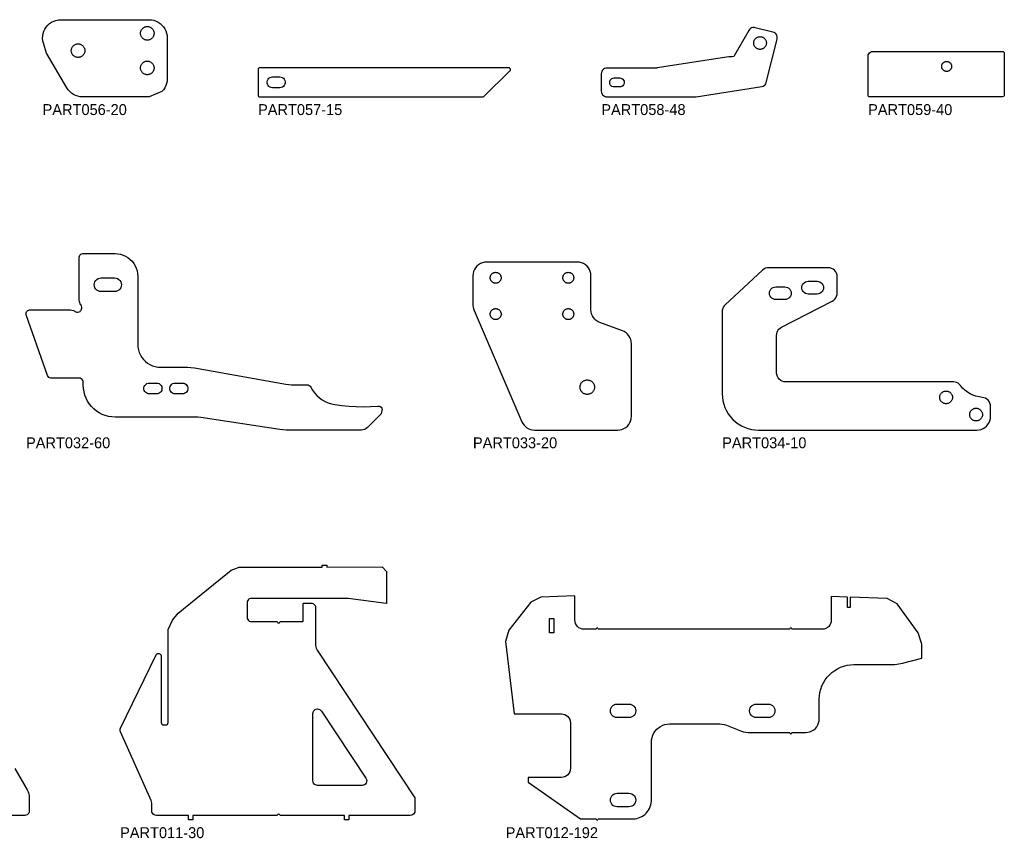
# Model space of a CAD drawing. Header units: millimetres. Extents: x 0 to 7985, y -20 to 1906.
# Tile 5 of 14: x 910 to 1994, y 928 to 1829. Entities that reach past the tile are written whole.
import ezdxf

# ---------------------------------------------------------------- set-up
doc = ezdxf.new("R2010")
doc.units = ezdxf.units.MM
for name, color, linetype in [('LABEL', 7, 'Continuous'), ('PART010-30', 7, 'Continuous'), ('PART011-30', 7, 'Continuous'), ('PART012-192', 7, 'Continuous'), ('PART032-60', 7, 'Continuous'), ('PART033-20', 7, 'Continuous'), ('PART034-10', 7, 'Continuous'), ('PART056-20', 7, 'Continuous'), ('PART057-15', 7, 'Continuous'), ('PART058-48', 7, 'Continuous'), ('PART059-40', 7, 'Continuous')]:
    doc.layers.add(name, color=color, linetype=linetype)

msp = doc.modelspace()

# ---------------------------------------------------------------- linework, layer by layer
at = {"layer": 'PART010-30'}
msp.add_lwpolyline([(904.5095, 1004.3891), (917.9818, 980.9598), (919.0038, 978.8793), (919.7465, 976.6835), (920.1972, 974.4098), (920.3483, 972.0968), (920.3483, 957.7646), (920.1779, 956.4705), (919.6784, 955.2646), (918.8838, 954.2291), (917.8483, 953.4345), (916.6424, 952.935), (915.3483, 952.7646), (865.6261, 952.7646)], dxfattribs=at)
at = {"layer": 'PART011-30'}
for points in [[(1235.7174, 1140.1821), (1235.9068, 1138.2453), (1236.2802, 1137.0048), (1237.3788, 1134.6624), (1344.9884, 972.0967), (1344.9884, 957.7646), (1344.818, 956.4705), (1344.3185, 955.2646), (1343.5239, 954.229), (1342.4884, 953.4344), (1341.2825, 952.9349), (1339.9884, 952.7646), (1272.3664, 952.7646), (1272.3664, 947.7646), (1267.3664, 947.7646), (1267.3664, 952.7646), (1196.5254, 952.7646), (1196.3768, 953.4154), (1195.9606, 953.9373), (1195.3591, 954.2269), (1194.6916, 954.2269), (1194.0901, 953.9373), (1193.6739, 953.4154), (1193.5254, 952.7646), (1175.3036, 952.7646), (1175.3036, 952.7427), (1100.6079, 952.7427), (1100.6079, 947.7646), (1095.6079, 947.7646), (1095.6079, 952.7427), (1060.2775, 952.7427), (1058.9834, 952.9131), (1057.7775, 953.4126), (1056.742, 954.2072), (1055.9474, 955.2427), (1055.4479, 956.4486), (1055.2775, 957.7427), (1055.2775, 965.0389), (1055.1802, 966.4307), (1054.8901, 967.7953), (1054.4129, 969.1063), (1020.7799, 1044.6473), (1020.4486, 1045.6812), (1020.3483, 1046.7621), (1020.4836, 1047.8392), (1020.8482, 1048.8617), (1059.9745, 1129.5895), (1060.5575, 1130.4071), (1061.3776, 1130.9865), (1062.3429, 1131.2628), (1063.3454, 1131.2051), (1064.2726, 1130.8198), (1065.0208, 1130.1501), (1065.5061, 1129.2711), (1065.6741, 1128.2811), (1065.6741, 1054.9275), (1065.8683, 1053.9537), (1066.4209, 1053.1287), (1067.2477, 1052.5786), (1068.2221, 1052.3875), (1070.6421, 1052.3951), (1071.6117, 1052.5908), (1072.433, 1053.1419), (1072.9816, 1053.9649), (1073.1741, 1054.9351), (1073.1741, 1157.3894), (1078.2495, 1167.8595), (1084.3086, 1175.5148), (1142.5053, 1222.8749), (1151.3834, 1226.043), (1242.8802, 1226.2641), (1242.8754, 1228.2641), (1247.8754, 1228.2762), (1247.8802, 1226.2762), (1308.8124, 1226.4234), (1313.8123, 1221.4355), (1313.8123, 1186.5995), (1313.6386, 1186.2169), (1313.2362, 1186.0961), (1271.609, 1191.7325), (1270.9396, 1191.8003), (1270.2672, 1191.8229), (1165.0536, 1191.8229), (1163.8242, 1191.6611), (1162.6786, 1191.1866), (1161.6948, 1190.4317), (1160.9399, 1189.4479), (1160.4654, 1188.3023), (1160.3036, 1187.0729), (1160.3036, 1170.9222), (1160.4654, 1169.6928), (1160.9399, 1168.5472), (1161.6948, 1167.5635), (1162.6786, 1166.8086), (1163.8242, 1166.3341), (1165.0536, 1166.1722), (1193.5254, 1166.1722), (1193.6739, 1165.5214), (1194.0901, 1164.9995), (1194.6916, 1164.7098), (1195.3591, 1164.7098), (1195.9606, 1164.9995), (1196.3768, 1165.5214), (1196.5254, 1166.1722), (1220.9748, 1166.1722), (1221.4748, 1166.3062), (1221.8408, 1166.6722), (1221.9748, 1167.1722), (1221.9748, 1185.5295), (1222.1088, 1186.0295), (1222.4748, 1186.3955), (1222.9748, 1186.5295), (1230.7174, 1186.5295), (1232.0115, 1186.3591), (1233.2174, 1185.8596), (1234.253, 1185.065), (1235.0476, 1184.0295), (1235.5471, 1182.8236), (1235.7174, 1181.5295)], [(1237.8445, 985.7846), (1236.5297, 985.9577), (1235.3045, 986.4651), (1234.2524, 987.2725), (1233.4451, 988.3246), (1232.9376, 989.5498), (1232.7645, 990.8646), (1232.7645, 1064.9336), (1232.9296, 1066.2184), (1233.4144, 1067.4196), (1234.1871, 1068.4592), (1235.1977, 1069.2696), (1236.3803, 1069.798), (1237.6582, 1070.0102), (1238.9482, 1069.8922), (1240.1664, 1069.4519), (1241.2336, 1068.7178), (1242.0805, 1067.7376), (1291.1101, 993.6686), (1291.7037, 992.4398), (1291.9488, 991.0974), (1291.8276, 989.7381), (1291.3491, 988.4602), (1290.5476, 987.3557), (1289.481, 986.5045), (1288.2263, 985.9678), (1286.8741, 985.7846)]]:
    msp.add_lwpolyline(points, close=True, dxfattribs=at)
at = {"layer": 'PART012-192'}
for points in [[(1903.3535, 1141.3423), (1899.2643, 1154.0238), (1876.3245, 1185.8962), (1865.2391, 1191.8057), (1824.5752, 1193.1315), (1824.575, 1181.6171), (1821.5751, 1181.6171), (1821.5753, 1193.2294), (1803.6677, 1193.8132), (1803.6677, 1167.8468), (1803.4756, 1165.8959), (1802.9065, 1164.0199), (1801.9824, 1162.2911), (1800.7388, 1160.7757), (1799.2234, 1159.5321), (1797.4946, 1158.608), (1795.6186, 1158.0389), (1793.6677, 1157.8468), (1762.9392, 1157.8468), (1761.0435, 1157.8468), (1760.5164, 1157.9969), (1760.1477, 1158.4023), (1759.6867, 1158.9091), (1759.0279, 1159.0968), (1758.3691, 1158.9091), (1757.9082, 1158.4023), (1757.5394, 1157.9969), (1757.0124, 1157.8468), (1755.1167, 1157.8468), (1549.8111, 1157.8468), (1547.9154, 1157.8468), (1547.3883, 1157.9969), (1547.0196, 1158.4023), (1546.5586, 1158.9091), (1545.8998, 1159.0968), (1545.241, 1158.9091), (1544.7801, 1158.4023), (1544.4113, 1157.9969), (1543.8843, 1157.8468), (1541.9886, 1157.8468), (1531.26, 1157.8468), (1529.3091, 1158.0389), (1527.4332, 1158.608), (1525.7043, 1159.5321), (1524.189, 1160.7757), (1522.9453, 1162.2911), (1522.0212, 1164.0199), (1521.4522, 1165.8958), (1521.26, 1167.8468), (1521.26, 1194.4653), (1483.8571, 1193.2458), (1472.5471, 1187.5048), (1448.4857, 1156.7544), (1444.9884, 1144.2893), (1454.3422, 1064.6329), (1506.3229, 1064.6329), (1508.2738, 1064.4408), (1510.1497, 1063.8717), (1511.8786, 1062.9476), (1513.394, 1061.704), (1514.6376, 1060.1886), (1515.5617, 1058.4597), (1516.1308, 1056.5838), (1516.3229, 1054.6329), (1516.3229, 1004.6329), (1516.1308, 1002.682), (1515.5617, 1000.8061), (1514.6376, 999.0772), (1513.394, 997.5618), (1511.8786, 996.3182), (1510.1497, 995.3941), (1508.2738, 994.825), (1506.3229, 994.6329), (1469.6102, 994.6329), (1469.6102, 989.5094), (1527.4455, 949.0146), (1541.9886, 949.0146), (1543.8843, 949.0146), (1544.4113, 948.8645), (1544.78, 948.4591), (1545.241, 947.9523), (1545.8998, 947.7646), (1546.5586, 947.9523), (1547.0196, 948.4591), (1547.3883, 948.8645), (1547.9154, 949.0146), (1549.8111, 949.0146), (1585.5979, 949.0146), (1587.5582, 949.119), (1589.4997, 949.4314), (1591.4036, 949.9485), (1593.2515, 950.6655), (1595.0258, 951.5755), (1596.7092, 952.6697), (1598.2857, 953.9376), (1599.74, 955.3669), (1601.0581, 956.9439), (1602.2272, 958.6534), (1603.2363, 960.479), (1604.0755, 962.403), (1604.7367, 964.4069), (1605.2136, 966.4715), (1605.5015, 968.5768), (1605.5979, 970.7026), (1605.5978, 1033.5321), (1605.7689, 1036.1427), (1606.2793, 1038.7085), (1607.1203, 1041.1858), (1608.2773, 1043.5321), (1609.7308, 1045.7074), (1611.4557, 1047.6743), (1613.4226, 1049.3992), (1615.5978, 1050.8526), (1617.9442, 1052.0097), (1620.4215, 1052.8506), (1622.9873, 1053.361), (1625.5978, 1053.5321), (1680.7221, 1053.5321), (1683.2282, 1053.3745), (1685.6948, 1052.9041), (1688.083, 1052.1283), (1704.6128, 1045.5853), (1707.001, 1044.8095), (1709.4676, 1044.3391), (1711.9737, 1044.1815), (1755.1167, 1044.1815), (1757.0124, 1044.1815), (1757.5394, 1044.0313), (1757.9082, 1043.6259), (1758.3691, 1043.1192), (1759.0279, 1042.9315), (1759.6867, 1043.1192), (1760.1477, 1043.6259), (1760.5165, 1044.0313), (1761.0435, 1044.1815), (1762.9392, 1044.1815), (1775.4572, 1044.1815), (1777.8037, 1044.3661), (1780.0925, 1044.9156), (1782.2671, 1045.8164), (1784.274, 1047.0462), (1786.0638, 1048.5749), (1787.5925, 1050.3647), (1788.8223, 1052.3716), (1789.7231, 1054.5462), (1790.2725, 1056.8349), (1790.4572, 1059.1815), (1790.4572, 1080.8468), (1790.6402, 1084.5714), (1791.1874, 1088.2602), (1792.0935, 1091.8776), (1793.3498, 1095.3888), (1794.9442, 1098.7599), (1796.8614, 1101.9585), (1799.0828, 1104.9537), (1801.5872, 1107.7168), (1804.3503, 1110.2212), (1807.3455, 1112.4426), (1810.5441, 1114.3598), (1813.9152, 1115.9542), (1817.4264, 1117.2105), (1821.0438, 1118.1166), (1824.7326, 1118.6638), (1828.4572, 1118.8468), (1869.4759, 1118.8468), (1873.6937, 1119.025), (1877.8813, 1119.5584), (1882.0091, 1120.4431), (1903.3535, 1125.9697)], [(1493.1557, 1153.9898), (1493.1557, 1169.5585), (1498.1557, 1169.5585), (1498.1557, 1153.9898)], [(1567.8167, 1060.451), (1566.1478, 1060.639), (1564.5626, 1061.1937), (1563.1405, 1062.0872), (1561.9529, 1063.2748), (1561.0594, 1064.6969), (1560.5047, 1066.2821), (1560.3167, 1067.951), (1560.5047, 1069.6199), (1561.0594, 1071.2051), (1561.9529, 1072.6272), (1563.1405, 1073.8147), (1564.5626, 1074.7083), (1566.1478, 1075.2629), (1567.8167, 1075.451), (1580.8167, 1075.451), (1582.4856, 1075.2629), (1584.0708, 1074.7083), (1585.4928, 1073.8147), (1586.6804, 1072.6272), (1587.5739, 1071.2051), (1588.1286, 1069.6199), (1588.3167, 1067.951), (1588.1286, 1066.2821), (1587.5739, 1064.6969), (1586.6804, 1063.2748), (1585.4928, 1062.0873), (1584.0708, 1061.1937), (1582.4856, 1060.639), (1580.8167, 1060.451)], [(1721.1167, 1060.451), (1719.4478, 1060.639), (1717.8625, 1061.1937), (1716.4405, 1062.0872), (1715.2529, 1063.2748), (1714.3594, 1064.6969), (1713.8047, 1066.2821), (1713.6167, 1067.951), (1713.8047, 1069.6199), (1714.3594, 1071.2051), (1715.2529, 1072.6272), (1716.4405, 1073.8147), (1717.8625, 1074.7083), (1719.4478, 1075.2629), (1721.1167, 1075.451), (1734.1167, 1075.451), (1735.7856, 1075.2629), (1737.3708, 1074.7083), (1738.7928, 1073.8147), (1739.9804, 1072.6272), (1740.8739, 1071.2051), (1741.4286, 1069.6199), (1741.6167, 1067.951), (1741.4286, 1066.2821), (1740.8739, 1064.6969), (1739.9804, 1063.2748), (1738.7928, 1062.0873), (1737.3708, 1061.1937), (1735.7856, 1060.639), (1734.1167, 1060.451)], [(1567.8167, 962.2252), (1566.1478, 962.4133), (1564.5626, 962.968), (1563.1405, 963.8615), (1561.9529, 965.0491), (1561.0594, 966.4711), (1560.5047, 968.0563), (1560.3167, 969.7252), (1560.5047, 971.3942), (1561.0594, 972.9794), (1561.9529, 974.4014), (1563.1405, 975.589), (1564.5626, 976.4825), (1566.1478, 977.0372), (1567.8167, 977.2252), (1580.8167, 977.2253), (1582.4856, 977.0372), (1584.0708, 976.4825), (1585.4928, 975.589), (1586.6804, 974.4014), (1587.5739, 972.9794), (1588.1286, 971.3942), (1588.3167, 969.7253), (1588.1286, 968.0563), (1587.5739, 966.4711), (1586.6804, 965.0491), (1585.4928, 963.8615), (1584.0708, 962.968), (1582.4856, 962.4133), (1580.8167, 962.2252)]]:
    msp.add_lwpolyline(points, close=True, dxfattribs=at)
at = {"layer": 'PART032-60'}
for points in [[(1304.212, 1403.564), (1305.5335, 1403.4406), (1306.776, 1402.9738), (1307.852, 1402.1965), (1308.6855, 1401.1636), (1308.9777, 1400.4963), (1307.9475, 1395.0324), (1292.987, 1380.072), (1291.4716, 1378.8283), (1289.7428, 1377.9042), (1287.8669, 1377.3352), (1285.916, 1377.143), (1203.0853, 1377.143), (1199.6833, 1377.2718), (1196.3007, 1377.6574), (1109.4084, 1390.9096), (1106.0258, 1391.2952), (1102.6238, 1391.424), (1014.8531, 1391.424), (1011.1946, 1391.6157), (1007.5762, 1392.1888), (1004.0375, 1393.137), (1000.6173, 1394.4499), (997.3531, 1396.1131), (994.2806, 1398.1084), (991.4335, 1400.4139), (988.843, 1403.0044), (986.5375, 1405.8515), (984.5422, 1408.924), (982.879, 1412.1882), (981.5661, 1415.6084), (980.6179, 1419.1471), (980.0448, 1422.7655), (979.8531, 1426.424), (979.8531, 1429.4678), (979.6899, 1430.7346), (979.2111, 1431.9188), (978.4478, 1432.9431), (977.45, 1433.7405), (976.2826, 1434.259), (975.5754, 1434.4153), (974.8531, 1434.4678), (970.4236, 1434.4677), (944.191, 1434.4677), (942.9764, 1434.6566), (941.8765, 1435.2054), (940.9951, 1436.0623), (940.4156, 1437.1463), (916.9656, 1504.1464), (916.7493, 1505.2112), (916.8275, 1506.295), (917.1945, 1507.3178), (917.8233, 1508.204), (918.6674, 1508.8883), (919.6645, 1509.3202), (920.741, 1509.4677), (965.6882, 1509.4677), (967.3574, 1509.2917), (968.9531, 1508.7712), (970.4051, 1507.9293), (970.4143, 1507.9226), (970.4236, 1507.9159), (971.5189, 1507.3163), (972.7287, 1507.0069), (973.9775, 1507.0069), (975.1872, 1507.3163), (976.2826, 1507.9159), (976.8886, 1508.4322), (977.405, 1509.0382), (978.0045, 1510.1336), (978.314, 1511.3434), (978.314, 1512.5921), (978.0045, 1513.8019), (977.405, 1514.8973), (977.3131, 1515.0203), (977.2175, 1515.1405), (976.4405, 1516.2726), (975.8686, 1517.5209), (975.5185, 1518.8487), (975.4007, 1520.2168), (975.4007, 1567.4677), (975.5964, 1568.7038), (976.1646, 1569.8189), (977.0495, 1570.7038), (978.1646, 1571.272), (979.4007, 1571.4677), (1014.8531, 1571.4677), (1017.8665, 1571.2855), (1020.836, 1570.7413), (1023.7182, 1569.8432), (1026.4712, 1568.6042), (1029.0547, 1567.0424), (1031.4312, 1565.1805), (1033.5659, 1563.0458), (1035.4277, 1560.6694), (1036.9895, 1558.0858), (1038.2285, 1555.3329), (1039.1267, 1552.4507), (1039.6708, 1549.4812), (1039.8531, 1546.4678), (1039.8531, 1514.8973), (1039.8531, 1509.0382), (1039.8531, 1471.424), (1040.0354, 1468.4106), (1040.5795, 1465.4411), (1041.4777, 1462.5589), (1042.7167, 1459.8059), (1044.2785, 1457.2224), (1046.1403, 1454.8459), (1048.275, 1452.7112), (1050.6515, 1450.8494), (1053.235, 1449.2876), (1055.988, 1448.0486), (1058.8702, 1447.1505), (1061.8397, 1446.6063), (1064.8531, 1446.424), (1094.4346, 1446.424), (1098.4154, 1446.2476), (1102.3649, 1445.7197), (1203.067, 1427.6908), (1206.1389, 1427.2802), (1209.235, 1427.143), (1226.0394, 1427.143), (1227.4048, 1426.953), (1228.6664, 1426.3973), (1229.7284, 1425.5181), (1230.5098, 1424.3825), (1232.3708, 1421.1133), (1234.5679, 1418.0598), (1237.0763, 1415.2564), (1239.8677, 1412.7348), (1242.9108, 1410.5232), (1246.1711, 1408.6468), (1249.612, 1407.1265), (1253.1946, 1405.9795), (1256.8787, 1405.2188), (1264.7181, 1404.145), (1272.5945, 1403.3892), (1280.495, 1402.9527), (1288.4068, 1402.8363), (1296.3167, 1403.0402)], [(999.3532, 1529.6473), (997.6843, 1529.8353), (996.0991, 1530.39), (994.677, 1531.2835), (993.4894, 1532.471), (992.5959, 1533.8931), (992.0411, 1535.4783), (991.8531, 1537.1472), (992.0411, 1538.8161), (992.5958, 1540.4014), (993.4893, 1541.8234), (994.6769, 1543.011), (996.0989, 1543.9045), (997.6842, 1544.4592), (999.3531, 1544.6473), (1014.3531, 1544.6473), (1016.0174, 1544.4603), (1017.5988, 1543.9086), (1019.0183, 1543.0198), (1020.2051, 1541.8381), (1021.1002, 1540.4225), (1021.6587, 1538.8436), (1021.853, 1537.1801), (1021.6733, 1535.5149), (1021.1285, 1533.9312), (1020.2459, 1532.5078), (1019.0694, 1531.3158), (1017.6578, 1530.4146), (1016.0813, 1529.8491), (1014.4187, 1529.6476)], [(1052.5326, 1416.9678), (1051.0967, 1417.1421), (1049.7442, 1417.655), (1048.5539, 1418.4767), (1047.5947, 1419.5594), (1046.9225, 1420.8401), (1046.5763, 1422.2445), (1046.5763, 1423.691), (1046.9225, 1425.0954), (1047.5947, 1426.3762), (1048.5539, 1427.4588), (1049.7442, 1428.2805), (1051.0967, 1428.7934), (1052.5326, 1428.9678), (1060.5326, 1428.9678), (1061.9685, 1428.7934), (1063.3209, 1428.2805), (1064.5113, 1427.4588), (1065.4705, 1426.3762), (1066.1427, 1425.0954), (1066.4888, 1423.691), (1066.4888, 1422.2445), (1066.1427, 1420.8401), (1065.4705, 1419.5594), (1064.5113, 1418.4767), (1063.3209, 1417.655), (1061.9685, 1417.1421), (1060.5326, 1416.9678)], [(1081.0326, 1416.9678), (1079.5967, 1417.1421), (1078.2443, 1417.655), (1077.0539, 1418.4767), (1076.0947, 1419.5594), (1075.4225, 1420.8401), (1075.0763, 1422.2445), (1075.0763, 1423.691), (1075.4225, 1425.0954), (1076.0947, 1426.3762), (1077.0539, 1427.4588), (1078.2443, 1428.2805), (1079.5967, 1428.7934), (1081.0326, 1428.9678), (1089.0326, 1428.9678), (1090.4685, 1428.7934), (1091.8209, 1428.2805), (1093.0113, 1427.4588), (1093.9705, 1426.3762), (1094.6427, 1425.0954), (1094.9888, 1423.691), (1094.9888, 1422.2445), (1094.6427, 1420.8401), (1093.9705, 1419.5594), (1093.0113, 1418.4767), (1091.8209, 1417.655), (1090.4685, 1417.1421), (1089.0326, 1416.9678)]]:
    msp.add_lwpolyline(points, close=True, dxfattribs=at)
at = {"layer": 'PART033-20'}
for points in [[(1583.4652, 1472.451), (1583.2906, 1474.7329), (1582.7709, 1476.9616), (1581.9183, 1479.0853), (1580.7525, 1481.0547), (1579.3006, 1482.8237), (1577.5966, 1484.3513), (1575.68, 1485.6019), (1573.5955, 1486.5464), (1548.8474, 1495.554), (1546.7628, 1496.4985), (1544.8462, 1497.7491), (1543.1422, 1499.2767), (1541.6904, 1501.0457), (1540.5246, 1503.015), (1539.6719, 1505.1388), (1539.1522, 1507.3675), (1538.9777, 1509.6494), (1538.9777, 1547.143), (1538.793, 1549.4896), (1538.2435, 1551.7783), (1537.3428, 1553.9529), (1536.1129, 1555.9598), (1534.5843, 1557.7496), (1532.7944, 1559.2783), (1530.7875, 1560.5081), (1528.6129, 1561.4089), (1526.3242, 1561.9584), (1523.9777, 1562.143), (1423.9777, 1562.143), (1421.6312, 1561.9584), (1419.3424, 1561.4089), (1417.1678, 1560.5081), (1415.1609, 1559.2783), (1413.3711, 1557.7496), (1411.8424, 1555.9598), (1410.6126, 1553.9529), (1409.7118, 1551.7783), (1409.1623, 1549.4896), (1408.9777, 1547.143), (1408.9777, 1514.6505), (1409.1152, 1512.6236), (1409.5254, 1510.6339), (1410.2007, 1508.7178), (1462.9551, 1386.2104), (1463.961, 1384.2753), (1465.2369, 1382.5066), (1466.7558, 1380.9415), (1468.4855, 1379.6133), (1470.3896, 1378.5499), (1472.4278, 1377.7739), (1474.5569, 1377.3016), (1476.7321, 1377.143), (1568.4652, 1377.143), (1570.8117, 1377.3277), (1573.1004, 1377.8772), (1575.275, 1378.7779), (1577.2819, 1380.0078), (1579.0718, 1381.5364), (1580.6004, 1383.3263), (1581.8303, 1385.3332), (1582.731, 1387.5078), (1583.2805, 1389.7965), (1583.4652, 1392.143)], [(1439.9548, 1544.368), (1439.8865, 1543.8491), (1439.7732, 1543.338), (1439.6158, 1542.8388), (1439.4155, 1542.3552), (1439.1738, 1541.891), (1438.8926, 1541.4495), (1438.5739, 1541.0342), (1438.2203, 1540.6483), (1437.8344, 1540.2947), (1437.4191, 1539.976), (1436.9777, 1539.6948), (1436.5134, 1539.4531), (1436.0298, 1539.2528), (1435.5306, 1539.0954), (1435.0196, 1538.9821), (1434.5006, 1538.9138), (1433.9777, 1538.891), (1433.4547, 1538.9138), (1432.9358, 1538.9821), (1432.4248, 1539.0954), (1431.9255, 1539.2528), (1431.442, 1539.4531), (1430.9777, 1539.6948), (1430.5362, 1539.976), (1430.1209, 1540.2947), (1429.735, 1540.6483), (1429.3814, 1541.0342), (1429.0628, 1541.4495), (1428.7815, 1541.891), (1428.5398, 1542.3552), (1428.3395, 1542.8388), (1428.1821, 1543.338), (1428.0688, 1543.8491), (1428.0005, 1544.368), (1427.9777, 1544.8909), (1428.0005, 1545.4139), (1428.0688, 1545.9328), (1428.1821, 1546.4439), (1428.3395, 1546.9431), (1428.5398, 1547.4267), (1428.7815, 1547.8909), (1429.0628, 1548.3324), (1429.3814, 1548.7477), (1429.735, 1549.1336), (1430.1209, 1549.4872), (1430.5362, 1549.8059), (1430.9777, 1550.0871), (1431.442, 1550.3288), (1431.9255, 1550.5291), (1432.4248, 1550.6865), (1432.9358, 1550.7998), (1433.4547, 1550.8681), (1433.9777, 1550.8909), (1434.5006, 1550.8681), (1435.0196, 1550.7998), (1435.5306, 1550.6865), (1436.0298, 1550.5291), (1436.5134, 1550.3288), (1436.9777, 1550.0871), (1437.4191, 1549.8059), (1437.8344, 1549.4872), (1438.2203, 1549.1336), (1438.5739, 1548.7477), (1438.8926, 1548.3324), (1439.1738, 1547.8909), (1439.4155, 1547.4267), (1439.6158, 1546.9431), (1439.7732, 1546.4439), (1439.8865, 1545.9328), (1439.9548, 1545.4139), (1439.9777, 1544.8909)], [(1519.9548, 1544.368), (1519.8865, 1543.8491), (1519.7732, 1543.338), (1519.6158, 1542.8388), (1519.4155, 1542.3552), (1519.1738, 1541.8909), (1518.8926, 1541.4495), (1518.5739, 1541.0342), (1518.2203, 1540.6483), (1517.8344, 1540.2947), (1517.4191, 1539.976), (1516.9777, 1539.6948), (1516.5134, 1539.4531), (1516.0298, 1539.2528), (1515.5306, 1539.0954), (1515.0196, 1538.9821), (1514.5006, 1538.9138), (1513.9777, 1538.8909), (1513.4547, 1538.9138), (1512.9358, 1538.9821), (1512.4248, 1539.0954), (1511.9255, 1539.2528), (1511.442, 1539.4531), (1510.9777, 1539.6948), (1510.5362, 1539.976), (1510.1209, 1540.2947), (1509.735, 1540.6483), (1509.3814, 1541.0342), (1509.0628, 1541.4495), (1508.7815, 1541.8909), (1508.5398, 1542.3552), (1508.3395, 1542.8388), (1508.1821, 1543.338), (1508.0688, 1543.8491), (1508.0005, 1544.368), (1507.9777, 1544.8909), (1508.0005, 1545.4139), (1508.0688, 1545.9328), (1508.1821, 1546.4439), (1508.3395, 1546.9431), (1508.5398, 1547.4267), (1508.7815, 1547.8909), (1509.0628, 1548.3324), (1509.3814, 1548.7477), (1509.735, 1549.1336), (1510.1209, 1549.4872), (1510.5362, 1549.8059), (1510.9777, 1550.0871), (1511.442, 1550.3288), (1511.9255, 1550.5291), (1512.4248, 1550.6865), (1512.9358, 1550.7998), (1513.4547, 1550.8681), (1513.9777, 1550.8909), (1514.5006, 1550.8681), (1515.0196, 1550.7998), (1515.5306, 1550.6865), (1516.0298, 1550.5291), (1516.5134, 1550.3288), (1516.9777, 1550.0871), (1517.4191, 1549.8059), (1517.8344, 1549.4872), (1518.2203, 1549.1336), (1518.5739, 1548.7477), (1518.8926, 1548.3324), (1519.1738, 1547.8909), (1519.4155, 1547.4267), (1519.6158, 1546.9431), (1519.7732, 1546.4439), (1519.8865, 1545.9328), (1519.9548, 1545.4139), (1519.9777, 1544.8909)], [(1439.9548, 1504.368), (1439.8865, 1503.8491), (1439.7732, 1503.338), (1439.6158, 1502.8388), (1439.4155, 1502.3553), (1439.1738, 1501.891), (1438.8926, 1501.4495), (1438.5739, 1501.0342), (1438.2203, 1500.6483), (1437.8344, 1500.2947), (1437.4191, 1499.9761), (1436.9777, 1499.6948), (1436.5134, 1499.4531), (1436.0298, 1499.2528), (1435.5306, 1499.0954), (1435.0196, 1498.9821), (1434.5006, 1498.9138), (1433.9777, 1498.891), (1433.4547, 1498.9138), (1432.9358, 1498.9821), (1432.4248, 1499.0954), (1431.9255, 1499.2528), (1431.442, 1499.4531), (1430.9777, 1499.6948), (1430.5362, 1499.9761), (1430.1209, 1500.2947), (1429.735, 1500.6483), (1429.3814, 1501.0342), (1429.0628, 1501.4495), (1428.7815, 1501.891), (1428.5398, 1502.3553), (1428.3395, 1502.8388), (1428.1821, 1503.338), (1428.0688, 1503.8491), (1428.0005, 1504.368), (1427.9777, 1504.891), (1428.0005, 1505.4139), (1428.0688, 1505.9329), (1428.1821, 1506.4439), (1428.3395, 1506.9431), (1428.5398, 1507.4267), (1428.7815, 1507.891), (1429.0628, 1508.3324), (1429.3814, 1508.7477), (1429.735, 1509.1336), (1430.1209, 1509.4872), (1430.5362, 1509.8059), (1430.9777, 1510.0871), (1431.442, 1510.3288), (1431.9255, 1510.5291), (1432.4248, 1510.6865), (1432.9358, 1510.7998), (1433.4547, 1510.8681), (1433.9777, 1510.891), (1434.5006, 1510.8681), (1435.0196, 1510.7998), (1435.5306, 1510.6865), (1436.0298, 1510.5291), (1436.5134, 1510.3288), (1436.9777, 1510.0871), (1437.4191, 1509.8059), (1437.8344, 1509.4872), (1438.2203, 1509.1336), (1438.5739, 1508.7477), (1438.8926, 1508.3324), (1439.1738, 1507.891), (1439.4155, 1507.4267), (1439.6158, 1506.9431), (1439.7732, 1506.4439), (1439.8865, 1505.9329), (1439.9548, 1505.4139), (1439.9777, 1504.891)], [(1519.9548, 1504.368), (1519.8865, 1503.8491), (1519.7732, 1503.3381), (1519.6158, 1502.8388), (1519.4155, 1502.3553), (1519.1738, 1501.891), (1518.8926, 1501.4495), (1518.5739, 1501.0342), (1518.2203, 1500.6483), (1517.8344, 1500.2947), (1517.4191, 1499.9761), (1516.9777, 1499.6948), (1516.5134, 1499.4531), (1516.0298, 1499.2528), (1515.5306, 1499.0954), (1515.0196, 1498.9821), (1514.5006, 1498.9138), (1513.9777, 1498.891), (1513.4547, 1498.9138), (1512.9358, 1498.9821), (1512.4248, 1499.0954), (1511.9255, 1499.2528), (1511.442, 1499.4531), (1510.9777, 1499.6948), (1510.5362, 1499.9761), (1510.1209, 1500.2947), (1509.735, 1500.6483), (1509.3814, 1501.0342), (1509.0628, 1501.4495), (1508.7815, 1501.891), (1508.5398, 1502.3553), (1508.3395, 1502.8388), (1508.1821, 1503.3381), (1508.0688, 1503.8491), (1508.0005, 1504.368), (1507.9777, 1504.891), (1508.0005, 1505.4139), (1508.0688, 1505.9329), (1508.1821, 1506.4439), (1508.3395, 1506.9431), (1508.5398, 1507.4267), (1508.7815, 1507.891), (1509.0628, 1508.3324), (1509.3814, 1508.7477), (1509.735, 1509.1336), (1510.1209, 1509.4872), (1510.5362, 1509.8059), (1510.9777, 1510.0871), (1511.442, 1510.3288), (1511.9255, 1510.5291), (1512.4248, 1510.6865), (1512.9358, 1510.7998), (1513.4547, 1510.8681), (1513.9777, 1510.891), (1514.5006, 1510.8681), (1515.0196, 1510.7998), (1515.5306, 1510.6865), (1516.0298, 1510.5291), (1516.5134, 1510.3288), (1516.9777, 1510.0871), (1517.4191, 1509.8059), (1517.8344, 1509.4872), (1518.2203, 1509.1336), (1518.5739, 1508.7477), (1518.8926, 1508.3324), (1519.1738, 1507.891), (1519.4155, 1507.4267), (1519.6158, 1506.9431), (1519.7732, 1506.4439), (1519.8865, 1505.9329), (1519.9548, 1505.4139), (1519.9777, 1504.891)], [(1542.8347, 1423.7113), (1542.7436, 1423.0194), (1542.5926, 1422.338), (1542.3827, 1421.6724), (1542.1156, 1421.0276), (1541.7934, 1420.4085), (1541.4184, 1419.8199), (1540.9935, 1419.2662), (1540.522, 1418.7517), (1540.0075, 1418.2802), (1539.4538, 1417.8553), (1538.8652, 1417.4803), (1538.2461, 1417.1581), (1537.6013, 1416.891), (1536.9357, 1416.6811), (1536.2543, 1416.5301), (1535.5624, 1416.439), (1534.8652, 1416.4085), (1534.1679, 1416.439), (1533.476, 1416.5301), (1532.7946, 1416.6811), (1532.129, 1416.891), (1531.4842, 1417.1581), (1530.8652, 1417.4803), (1530.2766, 1417.8553), (1529.7229, 1418.2802), (1529.2083, 1418.7517), (1528.7368, 1419.2662), (1528.3119, 1419.8199), (1527.937, 1420.4085), (1527.6147, 1421.0276), (1527.3476, 1421.6724), (1527.1378, 1422.338), (1526.9867, 1423.0194), (1526.8956, 1423.7113), (1526.8652, 1424.4085), (1526.8956, 1425.1058), (1526.9867, 1425.7977), (1527.1378, 1426.4791), (1527.3476, 1427.1447), (1527.6147, 1427.7895), (1527.937, 1428.4085), (1528.3119, 1428.9972), (1528.7368, 1429.5509), (1529.2083, 1430.0654), (1529.7229, 1430.5369), (1530.2766, 1430.9618), (1530.8652, 1431.3368), (1531.4842, 1431.659), (1532.129, 1431.9261), (1532.7946, 1432.136), (1533.476, 1432.287), (1534.1679, 1432.3781), (1534.8652, 1432.4085), (1535.5624, 1432.3781), (1536.2543, 1432.287), (1536.9357, 1432.136), (1537.6013, 1431.9261), (1538.2461, 1431.659), (1538.8652, 1431.3368), (1539.4538, 1430.9618), (1540.0075, 1430.5369), (1540.522, 1430.0654), (1540.9935, 1429.5509), (1541.4184, 1428.9972), (1541.7934, 1428.4085), (1542.1156, 1427.7895), (1542.3827, 1427.1447), (1542.5926, 1426.4791), (1542.7436, 1425.7977), (1542.8347, 1425.1058), (1542.8652, 1424.4085)]]:
    msp.add_lwpolyline(points, close=True, dxfattribs=at)
at = {"layer": 'PART034-10'}
for points in [[(1743.4652, 1481.5043), (1743.6311, 1483.318), (1744.1231, 1485.0715), (1744.925, 1486.7067), (1746.0103, 1488.1693), (1747.3427, 1489.4109), (1748.8783, 1490.3902), (1804.7224, 1519.2168), (1806.258, 1520.1961), (1807.5904, 1521.4377), (1808.6756, 1522.9003), (1809.4776, 1524.5355), (1809.9696, 1526.2891), (1810.1354, 1528.1028), (1810.1355, 1546.0067), (1809.9433, 1547.9576), (1809.3743, 1549.8335), (1808.4502, 1551.5624), (1807.2065, 1553.0777), (1805.6912, 1554.3214), (1803.9623, 1555.2455), (1802.0864, 1555.8145), (1800.1355, 1556.0067), (1734.768, 1556.0067), (1732.9088, 1555.8323), (1731.1145, 1555.3154), (1729.4476, 1554.4739), (1727.9662, 1553.3371), (1686.6634, 1515.0132), (1685.5545, 1513.7999), (1684.6592, 1512.4214), (1684.0019, 1510.9148), (1683.6003, 1509.3209), (1683.4652, 1507.6827), (1683.4652, 1417.143), (1683.6578, 1413.2223), (1684.2338, 1409.3394), (1685.1876, 1405.5316), (1686.51, 1401.8357), (1688.1884, 1398.2871), (1690.2064, 1394.9202), (1692.5448, 1391.7673), (1695.1809, 1388.8587), (1698.0895, 1386.2226), (1701.2424, 1383.8842), (1704.6093, 1381.8661), (1708.1579, 1380.1878), (1711.8538, 1378.8654), (1715.6616, 1377.9116), (1719.5445, 1377.3356), (1723.4652, 1377.143), (1964.0079, 1377.143), (1966.3544, 1377.3277), (1968.6431, 1377.8771), (1970.8177, 1378.7779), (1972.8247, 1380.0077), (1974.6145, 1381.5364), (1976.1431, 1383.3262), (1977.373, 1385.3331), (1978.2737, 1387.5077), (1978.8232, 1389.7965), (1979.0079, 1392.143), (1979.0079, 1403.1597), (1978.834, 1405.0167), (1978.3183, 1406.809), (1977.4787, 1408.4744), (1976.3444, 1409.955), (1974.955, 1411.1991), (1973.3587, 1412.1637), (1971.611, 1412.815), (1969.7728, 1413.1304), (1966.3189, 1413.5811), (1962.9324, 1414.3958), (1959.6514, 1415.5653), (1956.5131, 1417.0765), (1953.553, 1418.9123), (1950.8044, 1421.0519), (1948.2985, 1423.4712), (1946.0635, 1426.1428), (1944.82, 1427.5151), (1943.3446, 1428.6346), (1941.6882, 1429.4629), (1939.9074, 1429.9715), (1938.0634, 1430.143), (1753.4652, 1430.143), (1751.5143, 1430.3351), (1749.6384, 1430.9042), (1747.9095, 1431.8283), (1746.3941, 1433.0719), (1745.1505, 1434.5873), (1744.2264, 1436.3162), (1743.6574, 1438.1921), (1743.4652, 1440.143)], [(1778.1355, 1527.0067), (1776.5778, 1527.1822), (1775.0983, 1527.6999), (1773.771, 1528.5338), (1772.6626, 1529.6422), (1771.8287, 1530.9695), (1771.311, 1532.449), (1771.1355, 1534.0067), (1771.311, 1535.5643), (1771.8287, 1537.0438), (1772.6626, 1538.3711), (1773.771, 1539.4795), (1775.0983, 1540.3134), (1776.5778, 1540.8311), (1778.1355, 1541.0066), (1788.1355, 1541.0067), (1789.6931, 1540.8311), (1791.1727, 1540.3134), (1792.4999, 1539.4795), (1793.6083, 1538.3711), (1794.4423, 1537.0438), (1794.96, 1535.5643), (1795.1355, 1534.0066), (1794.96, 1532.449), (1794.4423, 1530.9695), (1793.6083, 1529.6422), (1792.4999, 1528.5338), (1791.1727, 1527.6999), (1789.6931, 1527.1822), (1788.1355, 1527.0066)], [(1742.5355, 1520.8267), (1740.9778, 1521.0022), (1739.4983, 1521.5199), (1738.171, 1522.3538), (1737.0626, 1523.4622), (1736.2287, 1524.7895), (1735.711, 1526.269), (1735.5355, 1527.8267), (1735.711, 1529.3843), (1736.2287, 1530.8638), (1737.0626, 1532.1911), (1738.171, 1533.2995), (1739.4983, 1534.1334), (1740.9778, 1534.6511), (1742.5355, 1534.8266), (1752.5355, 1534.8267), (1754.0931, 1534.6511), (1755.5727, 1534.1334), (1756.8999, 1533.2995), (1758.0083, 1532.1911), (1758.8423, 1530.8638), (1759.36, 1529.3843), (1759.5355, 1527.8266), (1759.36, 1526.269), (1758.8423, 1524.7895), (1758.0083, 1523.4622), (1756.8999, 1522.3538), (1755.5727, 1521.5199), (1754.0931, 1521.0022), (1752.5355, 1520.8266)], [(1937.0318, 1412.5329), (1936.9521, 1411.9275), (1936.8199, 1411.3313), (1936.6363, 1410.7489), (1936.4026, 1410.1847), (1936.1206, 1409.643), (1935.7925, 1409.128), (1935.4207, 1408.6435), (1935.0081, 1408.1933), (1934.5579, 1407.7807), (1934.0734, 1407.4089), (1933.5584, 1407.0808), (1933.0167, 1406.7988), (1932.4525, 1406.5651), (1931.8701, 1406.3815), (1931.2739, 1406.2493), (1930.6685, 1406.1696), (1930.0584, 1406.143), (1929.4483, 1406.1696), (1928.8429, 1406.2493), (1928.2467, 1406.3815), (1927.6643, 1406.5651), (1927.1001, 1406.7988), (1926.5584, 1407.0808), (1926.0434, 1407.4089), (1925.5589, 1407.7807), (1925.1087, 1408.1933), (1924.6961, 1408.6435), (1924.3243, 1409.128), (1923.9962, 1409.643), (1923.7142, 1410.1847), (1923.4806, 1410.7489), (1923.2969, 1411.3313), (1923.1647, 1411.9275), (1923.085, 1412.5329), (1923.0584, 1413.143), (1923.085, 1413.7531), (1923.1647, 1414.3585), (1923.2969, 1414.9547), (1923.4806, 1415.5371), (1923.7142, 1416.1013), (1923.9962, 1416.643), (1924.3243, 1417.158), (1924.6961, 1417.6425), (1925.1087, 1418.0927), (1925.5589, 1418.5053), (1926.0434, 1418.8771), (1926.5584, 1419.2052), (1927.1001, 1419.4872), (1927.6643, 1419.7208), (1928.2467, 1419.9045), (1928.8429, 1420.0367), (1929.4483, 1420.1164), (1930.0584, 1420.143), (1930.6685, 1420.1164), (1931.2739, 1420.0367), (1931.8701, 1419.9045), (1932.4525, 1419.7208), (1933.0167, 1419.4872), (1933.5584, 1419.2052), (1934.0734, 1418.8771), (1934.5579, 1418.5053), (1935.0081, 1418.0927), (1935.4207, 1417.6425), (1935.7925, 1417.158), (1936.1206, 1416.643), (1936.4026, 1416.1013), (1936.6363, 1415.5371), (1936.8199, 1414.9547), (1936.9521, 1414.3585), (1937.0318, 1413.7531), (1937.0584, 1413.143)], [(1970.0656, 1393.6104), (1969.9859, 1393.005), (1969.8538, 1392.4088), (1969.6701, 1391.8264), (1969.4364, 1391.2622), (1969.1545, 1390.7205), (1968.8264, 1390.2055), (1968.4546, 1389.721), (1968.042, 1389.2708), (1967.5918, 1388.8582), (1967.1073, 1388.4865), (1966.5923, 1388.1584), (1966.0506, 1387.8764), (1965.4864, 1387.6427), (1964.904, 1387.4591), (1964.3078, 1387.3269), (1963.7024, 1387.2472), (1963.0923, 1387.2205), (1962.4822, 1387.2472), (1961.8767, 1387.3269), (1961.2806, 1387.4591), (1960.6981, 1387.6427), (1960.134, 1387.8764), (1959.5923, 1388.1584), (1959.0773, 1388.4865), (1958.5928, 1388.8582), (1958.1425, 1389.2708), (1957.73, 1389.721), (1957.3582, 1390.2055), (1957.0301, 1390.7205), (1956.7481, 1391.2622), (1956.5144, 1391.8264), (1956.3308, 1392.4088), (1956.1986, 1393.005), (1956.1189, 1393.6104), (1956.0923, 1394.2205), (1956.1189, 1394.8306), (1956.1986, 1395.4361), (1956.3308, 1396.0323), (1956.5144, 1396.6147), (1956.7481, 1397.1789), (1957.0301, 1397.7205), (1957.3582, 1398.2356), (1957.73, 1398.72), (1958.1425, 1399.1703), (1958.5928, 1399.5828), (1959.0773, 1399.9546), (1959.5923, 1400.2827), (1960.134, 1400.5647), (1960.6981, 1400.7984), (1961.2806, 1400.982), (1961.8767, 1401.1142), (1962.4822, 1401.1939), (1963.0923, 1401.2205), (1963.7024, 1401.1939), (1964.3078, 1401.1142), (1964.904, 1400.982), (1965.4864, 1400.7984), (1966.0506, 1400.5647), (1966.5923, 1400.2827), (1967.1073, 1399.9546), (1967.5918, 1399.5828), (1968.042, 1399.1703), (1968.4546, 1398.72), (1968.8264, 1398.2356), (1969.1545, 1397.7205), (1969.4364, 1397.1789), (1969.6701, 1396.6147), (1969.8538, 1396.0323), (1969.9859, 1395.4361), (1970.0656, 1394.8306), (1970.0923, 1394.2205)]]:
    msp.add_lwpolyline(points, close=True, dxfattribs=at)
at = {"layer": 'PART056-20'}
for points in [[(1066.4173, 1749.9723), (1052.2752, 1744.1145), (978.9097, 1744.1145), (976.3174, 1744.2832), (973.7688, 1744.7865), (971.307, 1745.6159), (968.9735, 1746.7573), (966.8075, 1748.1916), (964.8458, 1749.8946), (963.1213, 1751.8374), (961.6632, 1753.9874), (939.2752, 1792.1145), (935.8682, 1803.275), (935.2615, 1805.8703), (935.0054, 1808.5233), (935.1043, 1811.1867), (935.5565, 1813.8134), (936.3539, 1816.3566), (937.4824, 1818.7712), (938.922, 1821.0143), (940.647, 1823.046), (942.6269, 1824.8304), (944.8264, 1826.3356), (947.2066, 1827.535), (949.7251, 1828.4073), (952.3373, 1828.9369), (954.9966, 1829.1145), (1052.2752, 1829.1145), (1054.8857, 1828.9434), (1057.4516, 1828.433), (1059.9289, 1827.5921), (1062.2752, 1826.435), (1064.4504, 1824.9815), (1066.4173, 1823.2566), (1068.1423, 1821.2897), (1069.5957, 1819.1145), (1070.7528, 1816.7681), (1071.5937, 1814.2909), (1072.1041, 1811.725), (1072.2752, 1809.1145), (1072.2752, 1764.1145), (1072.1041, 1761.504), (1071.5937, 1758.9381), (1070.7528, 1756.4608), (1069.5957, 1754.1145), (1068.1423, 1751.9393)], [(1057.7466, 1813.4608), (1057.6612, 1812.8121), (1057.5196, 1812.1734), (1057.3229, 1811.5494), (1057.0725, 1810.9449), (1056.7704, 1810.3645), (1056.4188, 1809.8127), (1056.0205, 1809.2936), (1055.5785, 1808.8112), (1055.0961, 1808.3692), (1054.577, 1807.9709), (1054.0252, 1807.6193), (1053.4448, 1807.3172), (1052.8403, 1807.0668), (1052.2163, 1806.8701), (1051.5775, 1806.7284), (1050.9288, 1806.643), (1050.2752, 1806.6145), (1049.6215, 1806.643), (1048.9728, 1806.7284), (1048.334, 1806.8701), (1047.71, 1807.0668), (1047.1055, 1807.3172), (1046.5252, 1807.6193), (1045.9733, 1807.9709), (1045.4543, 1808.3692), (1044.9719, 1808.8112), (1044.5298, 1809.2936), (1044.1315, 1809.8127), (1043.78, 1810.3645), (1043.4779, 1810.9449), (1043.2275, 1811.5494), (1043.0307, 1812.1734), (1042.8891, 1812.8121), (1042.8037, 1813.4608), (1042.7752, 1814.1145), (1042.8037, 1814.7682), (1042.8891, 1815.4169), (1043.0307, 1816.0557), (1043.2275, 1816.6797), (1043.4779, 1817.2841), (1043.78, 1817.8645), (1044.1315, 1818.4163), (1044.5298, 1818.9354), (1044.9719, 1819.4178), (1045.4543, 1819.8598), (1045.9733, 1820.2581), (1046.5252, 1820.6097), (1047.1055, 1820.9118), (1047.71, 1821.1622), (1048.334, 1821.359), (1048.9728, 1821.5006), (1049.6215, 1821.586), (1050.2752, 1821.6145), (1050.9288, 1821.586), (1051.5775, 1821.5006), (1052.2163, 1821.359), (1052.8403, 1821.1622), (1053.4448, 1820.9118), (1054.0252, 1820.6097), (1054.577, 1820.2581), (1055.0961, 1819.8598), (1055.5785, 1819.4178), (1056.0205, 1818.9354), (1056.4188, 1818.4163), (1056.7704, 1817.8645), (1057.0725, 1817.2841), (1057.3229, 1816.6797), (1057.5196, 1816.0557), (1057.6612, 1815.4169), (1057.7466, 1814.7682), (1057.7752, 1814.1145)], [(981.5466, 1794.4108), (981.4612, 1793.7621), (981.3196, 1793.1234), (981.1229, 1792.4994), (980.8725, 1791.8949), (980.5704, 1791.3145), (980.2188, 1790.7627), (979.8205, 1790.2436), (979.3785, 1789.7612), (978.8961, 1789.3192), (978.377, 1788.9209), (977.8252, 1788.5693), (977.2448, 1788.2672), (976.6403, 1788.0168), (976.0163, 1787.8201), (975.3775, 1787.6785), (974.7288, 1787.593), (974.0752, 1787.5645), (973.4215, 1787.593), (972.7728, 1787.6785), (972.134, 1787.8201), (971.51, 1788.0168), (970.9055, 1788.2672), (970.3252, 1788.5693), (969.7733, 1788.9209), (969.2543, 1789.3192), (968.7719, 1789.7612), (968.3298, 1790.2436), (967.9315, 1790.7627), (967.58, 1791.3145), (967.2779, 1791.8949), (967.0275, 1792.4994), (966.8307, 1793.1234), (966.6891, 1793.7621), (966.6037, 1794.4108), (966.5752, 1795.0645), (966.6037, 1795.7182), (966.6891, 1796.3669), (966.8307, 1797.0057), (967.0275, 1797.6297), (967.2779, 1798.2341), (967.58, 1798.8145), (967.9315, 1799.3663), (968.3298, 1799.8854), (968.7719, 1800.3678), (969.2543, 1800.8098), (969.7733, 1801.2081), (970.3252, 1801.5597), (970.9055, 1801.8618), (971.51, 1802.1122), (972.134, 1802.309), (972.7728, 1802.4506), (973.4215, 1802.536), (974.0752, 1802.5645), (974.7288, 1802.536), (975.3775, 1802.4506), (976.0163, 1802.309), (976.6403, 1802.1122), (977.2448, 1801.8618), (977.8252, 1801.5597), (978.377, 1801.2081), (978.8961, 1800.8098), (979.3785, 1800.3678), (979.8205, 1799.8854), (980.2188, 1799.3663), (980.5704, 1798.8145), (980.8725, 1798.2341), (981.1229, 1797.6297), (981.3196, 1797.0057), (981.4612, 1796.3669), (981.5466, 1795.7182), (981.5752, 1795.0645)], [(1057.7466, 1775.3608), (1057.6612, 1774.7121), (1057.5196, 1774.0733), (1057.3229, 1773.4493), (1057.0725, 1772.8448), (1056.7704, 1772.2645), (1056.4188, 1771.7127), (1056.0205, 1771.1936), (1055.5785, 1770.7112), (1055.0961, 1770.2692), (1054.577, 1769.8708), (1054.0252, 1769.5193), (1053.4448, 1769.2172), (1052.8403, 1768.9668), (1052.2163, 1768.77), (1051.5775, 1768.6284), (1050.9288, 1768.543), (1050.2752, 1768.5145), (1049.6215, 1768.543), (1048.9728, 1768.6284), (1048.334, 1768.77), (1047.71, 1768.9668), (1047.1055, 1769.2172), (1046.5252, 1769.5193), (1045.9733, 1769.8708), (1045.4543, 1770.2692), (1044.9719, 1770.7112), (1044.5298, 1771.1936), (1044.1315, 1771.7127), (1043.78, 1772.2645), (1043.4779, 1772.8448), (1043.2275, 1773.4493), (1043.0307, 1774.0733), (1042.8891, 1774.7121), (1042.8037, 1775.3608), (1042.7752, 1776.0145), (1042.8037, 1776.6682), (1042.8891, 1777.3168), (1043.0307, 1777.9556), (1043.2275, 1778.5796), (1043.4779, 1779.1841), (1043.78, 1779.7645), (1044.1315, 1780.3163), (1044.5298, 1780.8354), (1044.9719, 1781.3178), (1045.4543, 1781.7598), (1045.9733, 1782.1581), (1046.5252, 1782.5097), (1047.1055, 1782.8118), (1047.71, 1783.0622), (1048.334, 1783.2589), (1048.9728, 1783.4005), (1049.6215, 1783.4859), (1050.2752, 1783.5145), (1050.9288, 1783.4859), (1051.5775, 1783.4005), (1052.2163, 1783.2589), (1052.8403, 1783.0622), (1053.4448, 1782.8118), (1054.0252, 1782.5097), (1054.577, 1782.1581), (1055.0961, 1781.7598), (1055.5785, 1781.3178), (1056.0205, 1780.8354), (1056.4188, 1780.3163), (1056.7704, 1779.7645), (1057.0725, 1779.1841), (1057.3229, 1778.5796), (1057.5196, 1777.9556), (1057.6612, 1777.3168), (1057.7466, 1776.6682), (1057.7752, 1776.0145)]]:
    msp.add_lwpolyline(points, close=True, dxfattribs=at)
at = {"layer": 'PART057-15'}
for points in [[(1172.2752, 1746.1145), (1172.4274, 1745.3491), (1172.861, 1744.7003), (1173.5098, 1744.2667), (1174.2752, 1744.1145), (1419.4648, 1744.1145), (1420.2159, 1744.2609), (1420.857, 1744.6787), (1449.732, 1772.6787), (1450.1776, 1773.3255), (1450.3397, 1774.094), (1450.1933, 1774.8656), (1449.7612, 1775.5214), (1449.1099, 1775.9603), (1448.3398, 1776.1145), (1174.2752, 1776.1145), (1173.5098, 1775.9623), (1172.861, 1775.5287), (1172.4274, 1774.8799), (1172.2752, 1774.1145)], [(1188.301, 1754.1145), (1186.8651, 1754.2888), (1185.5127, 1754.8017), (1184.3223, 1755.6234), (1183.3631, 1756.7061), (1182.6909, 1757.9869), (1182.3448, 1759.3913), (1182.3448, 1760.8377), (1182.6909, 1762.2421), (1183.3631, 1763.5229), (1184.3223, 1764.6056), (1185.5127, 1765.4272), (1186.8651, 1765.9401), (1188.301, 1766.1145), (1196.253, 1766.1145), (1197.6889, 1765.9402), (1199.0414, 1765.4273), (1200.2318, 1764.6056), (1201.1909, 1763.5229), (1201.8631, 1762.2422), (1202.2093, 1760.8378), (1202.2093, 1759.3913), (1201.8632, 1757.9869), (1201.191, 1756.7061), (1200.2318, 1755.6234), (1199.0414, 1754.8018), (1197.689, 1754.2888), (1196.2531, 1754.1145)]]:
    msp.add_lwpolyline(points, close=True, dxfattribs=at)
at = {"layer": 'PART058-48'}
for points in [[(1743.9912, 1807.7534), (1744.1797, 1809.1628), (1744.0499, 1810.5788), (1743.6082, 1811.9304), (1742.8768, 1813.1498), (1741.8924, 1814.176), (1740.7044, 1814.9573), (1739.3723, 1815.4547), (1719.9583, 1820.3118), (1718.5903, 1820.4993), (1717.2141, 1820.3866), (1715.8947, 1819.9791), (1714.6947, 1819.2961), (1713.6707, 1818.3699), (1712.8711, 1817.2441), (1696.1533, 1788.7222), (1694.386, 1788.3814), (1692.5927, 1788.2266), (1690.7931, 1788.2595), (1612.0187, 1775.9407), (1611.5297, 1775.8836), (1611.0377, 1775.8645), (1556.6897, 1775.8645), (1555.2767, 1775.7053), (1553.9345, 1775.2356), (1552.7305, 1774.4791), (1551.7251, 1773.4736), (1550.9685, 1772.2696), (1550.4989, 1770.9275), (1550.3397, 1769.5145), (1550.3397, 1750.4645), (1550.4989, 1749.0515), (1550.9685, 1747.7093), (1551.7251, 1746.5053), (1552.7305, 1745.4998), (1553.9345, 1744.7433), (1555.2767, 1744.2737), (1556.6897, 1744.1145), (1653.8646, 1744.1145), (1654.3566, 1744.1335), (1654.8457, 1744.1907), (1727.1345, 1755.4953), (1728.4842, 1755.872), (1729.7097, 1756.5514), (1730.7442, 1757.4966), (1731.5312, 1758.6559), (1732.0279, 1759.9662)], [(1732.1294, 1802.816), (1732.0497, 1802.2106), (1731.9175, 1801.6144), (1731.7339, 1801.032), (1731.5002, 1800.4678), (1731.2182, 1799.9261), (1730.8901, 1799.4111), (1730.5183, 1798.9266), (1730.1058, 1798.4764), (1729.6555, 1798.0638), (1729.1711, 1797.6921), (1728.656, 1797.364), (1728.1144, 1797.082), (1727.5502, 1796.8483), (1726.9678, 1796.6647), (1726.3716, 1796.5325), (1725.7661, 1796.4528), (1725.156, 1796.4261), (1724.5459, 1796.4528), (1723.9405, 1796.5325), (1723.3443, 1796.6647), (1722.7619, 1796.8483), (1722.1977, 1797.082), (1721.656, 1797.364), (1721.141, 1797.6921), (1720.6565, 1798.0638), (1720.2063, 1798.4764), (1719.7937, 1798.9266), (1719.422, 1799.4111), (1719.0939, 1799.9261), (1718.8119, 1800.4678), (1718.5782, 1801.032), (1718.3946, 1801.6144), (1718.2624, 1802.2106), (1718.1827, 1802.816), (1718.156, 1803.4261), (1718.1827, 1804.0362), (1718.2624, 1804.6417), (1718.3946, 1805.2379), (1718.5782, 1805.8203), (1718.8119, 1806.3845), (1719.0939, 1806.9261), (1719.422, 1807.4412), (1719.7937, 1807.9256), (1720.2063, 1808.3759), (1720.6565, 1808.7884), (1721.141, 1809.1602), (1721.656, 1809.4883), (1722.1977, 1809.7703), (1722.7619, 1810.004), (1723.3443, 1810.1876), (1723.9405, 1810.3198), (1724.5459, 1810.3995), (1725.156, 1810.4261), (1725.7661, 1810.3995), (1726.3716, 1810.3198), (1726.9678, 1810.1876), (1727.5502, 1810.004), (1728.1144, 1809.7703), (1728.656, 1809.4883), (1729.1711, 1809.1602), (1729.6555, 1808.7884), (1730.1058, 1808.3759), (1730.5183, 1807.9256), (1730.8901, 1807.4412), (1731.2182, 1806.9261), (1731.5002, 1806.3845), (1731.7339, 1805.8203), (1731.9175, 1805.2379), (1732.0497, 1804.6417), (1732.1294, 1804.0362), (1732.156, 1803.4261)], [(1564.5958, 1754.9895), (1563.3017, 1755.1598), (1562.0958, 1755.6593), (1561.0603, 1756.4539), (1560.2657, 1757.4895), (1559.7662, 1758.6954), (1559.5958, 1759.9895), (1559.7662, 1761.2836), (1560.2657, 1762.4895), (1561.0603, 1763.525), (1562.0958, 1764.3196), (1563.3017, 1764.8191), (1564.5958, 1764.9895), (1570.5958, 1764.9895), (1571.8899, 1764.8191), (1573.0958, 1764.3196), (1574.1313, 1763.525), (1574.9259, 1762.4895), (1575.4254, 1761.2836), (1575.5958, 1759.9895), (1575.4254, 1758.6954), (1574.9259, 1757.4895), (1574.1313, 1756.4539), (1573.0958, 1755.6593), (1571.8899, 1755.1598), (1570.5958, 1754.9895)]]:
    msp.add_lwpolyline(points, close=True, dxfattribs=at)
at = {"layer": 'PART059-40'}
for points in [[(1993.5939, 1744.7003), (1992.1797, 1744.1145), (1846.1797, 1744.1145), (1845.4143, 1744.2667), (1844.7655, 1744.7003), (1844.3319, 1745.3491), (1844.1797, 1746.1145), (1844.1797, 1789.1145), (1844.35, 1790.4086), (1844.8496, 1791.6145), (1845.6441, 1792.65), (1846.6797, 1793.4446), (1847.8856, 1793.9441), (1849.1797, 1794.1145), (1992.1797, 1794.1145), (1992.945, 1793.9622), (1993.5939, 1793.5287), (1994.0274, 1792.8798), (1994.1797, 1792.1145), (1994.1797, 1746.1145), (1994.0274, 1745.3491)], [(1936.1587, 1777.1351), (1936.0961, 1776.6594), (1935.9923, 1776.191), (1935.848, 1775.7334), (1935.6644, 1775.2901), (1935.4428, 1774.8645), (1935.185, 1774.4598), (1934.8929, 1774.0791), (1934.5688, 1773.7254), (1934.215, 1773.4012), (1933.8343, 1773.1091), (1933.4297, 1772.8513), (1933.0041, 1772.6298), (1932.5608, 1772.4462), (1932.1032, 1772.3019), (1931.6347, 1772.198), (1931.159, 1772.1354), (1930.6797, 1772.1145), (1930.2003, 1772.1354), (1929.7246, 1772.198), (1929.2562, 1772.3019), (1928.7986, 1772.4462), (1928.3553, 1772.6298), (1927.9297, 1772.8513), (1927.525, 1773.1091), (1927.1443, 1773.4012), (1926.7906, 1773.7254), (1926.4664, 1774.0791), (1926.1743, 1774.4598), (1925.9165, 1774.8645), (1925.695, 1775.2901), (1925.5114, 1775.7334), (1925.3671, 1776.191), (1925.2632, 1776.6594), (1925.2006, 1777.1351), (1925.1797, 1777.6145), (1925.2006, 1778.0938), (1925.2632, 1778.5695), (1925.3671, 1779.038), (1925.5114, 1779.4956), (1925.695, 1779.9389), (1925.9165, 1780.3645), (1926.1743, 1780.7691), (1926.4664, 1781.1498), (1926.7906, 1781.5036), (1927.1443, 1781.8277), (1927.525, 1782.1198), (1927.9297, 1782.3776), (1928.3553, 1782.5992), (1928.7986, 1782.7828), (1929.2562, 1782.9271), (1929.7246, 1783.0309), (1930.2003, 1783.0935), (1930.6797, 1783.1145), (1931.159, 1783.0935), (1931.6347, 1783.0309), (1932.1032, 1782.9271), (1932.5608, 1782.7828), (1933.0041, 1782.5992), (1933.4297, 1782.3776), (1933.8343, 1782.1198), (1934.215, 1781.8277), (1934.5688, 1781.5036), (1934.8929, 1781.1498), (1935.185, 1780.7691), (1935.4428, 1780.3645), (1935.6644, 1779.9389), (1935.848, 1779.4956), (1935.9923, 1779.038), (1936.0961, 1778.5695), (1936.1587, 1778.0938), (1936.1797, 1777.6145)]]:
    msp.add_lwpolyline(points, close=True, dxfattribs=at)

# ---------------------------------------------------------------- texts
at = {"layer": 'LABEL'}
for s, p in [('PART056-20', (935.0054, 1724.1145)), ('PART057-15', (1172.2752, 1724.1145)), ('PART058-48', (1550.3397, 1724.1145)), ('PART059-40', (1844.1797, 1724.1145)), ('PART032-60', (916.7493, 1357.143)), ('PART033-20', (1408.9777, 1357.143)), ('PART034-10', (1683.4652, 1357.143)), ('PART011-30', (1020.3483, 927.7646)), ('PART012-192', (1444.9884, 927.7646))]:
    msp.add_text(s, height=12, dxfattribs=at).set_placement(p)

doc.saveas('drawing.dxf')
